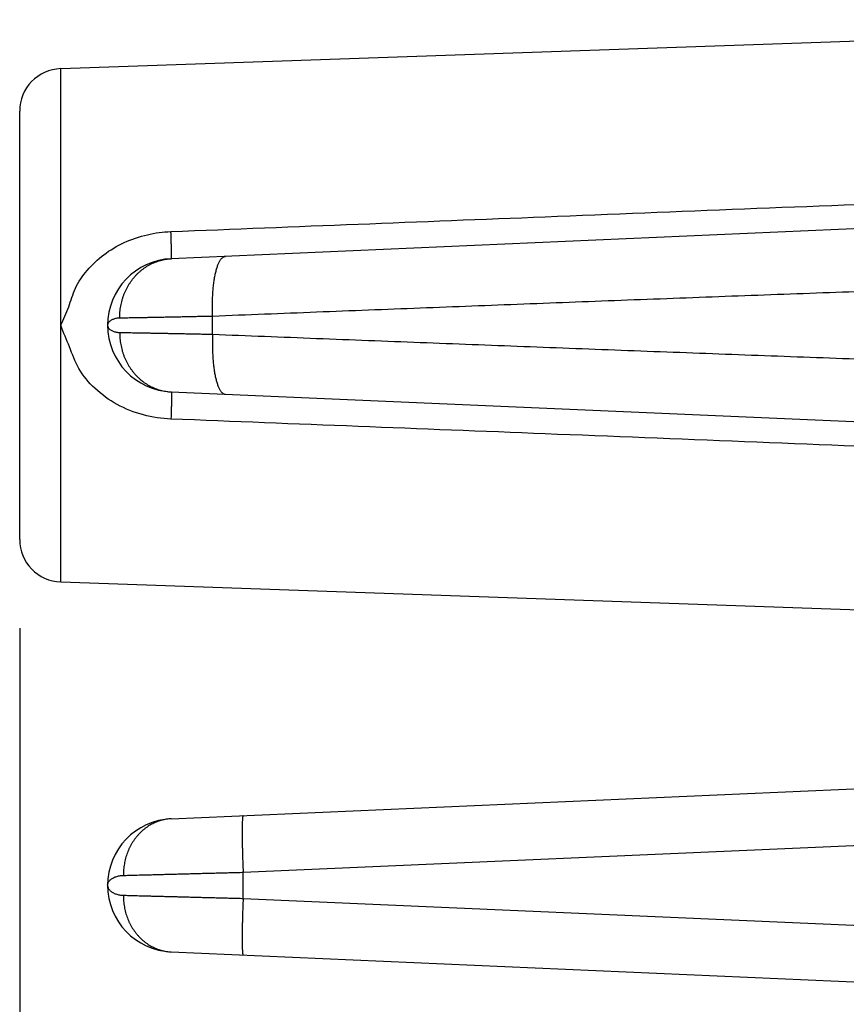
# Model space of a CAD drawing. Header units: inches. Extents: x 0 to 34, y 0 to 22.
# Tile 37 of 112: x 18.5 to 19.1, y 6.9 to 7.6. Entities that reach past the tile are written whole.
import ezdxf

# ---------------------------------------------------------------- set-up
doc = ezdxf.new("R2010")
doc.units = ezdxf.units.IN
doc.header["$LTSCALE"] = 1.87
doc.header["$MEASUREMENT"] = 0
doc.layers.get('0').update_dxf_attribs({"linetype": 'CONTINUOUS'})
doc.layers.add('DIMENSIONS', color=7, linetype='CONTINUOUS')
doc.styles.get("Standard").update_dxf_attribs({"font": 'txt', "width": 0.8})
doc.dimstyles.get("Standard").update_dxf_attribs({"dimtxt": 0.125, "dimasz": 0.18, "dimexe": 0.18, "dimexo": 0.0625, "dimgap": 0.09, "dimtad": 0, "dimtih": 1, "dimtoh": 1, "dimdec": 3, "dimzin": 4, "dimdsep": 46, "dimtxsty": 'STANDARD', "dimblk": '_FILLED', "dimblk1": '_FILLED', "dimblk2": '_FILLED', "dimcen": 0.09, "dimadec": 0, "dimazin": 0, "dimtol": 1, "dimtp": 0.01, "dimtm": 0.01, "dimtfac": 1, "dimtdec": 3, "dimtofl": 0, "dimtmove": 0, "dimatfit": 3, "dimldrblk": '_FILLED', "dimfxl": 1, "dimtolj": 1, "dimtzin": 4, "dimarcsym": 0})

# ---------------------------------------------------------------- blocks, each defined once
blk = doc.blocks.new('_FILLED')
at = {"color": 0, "linetype": 'BYBLOCK'}
blk.add_solid([(0, 0), (-1, 0.1736), (-1, -0.1736)], dxfattribs=at)
blk = doc.blocks.new('*D4')
at = {"layer": 'DIMENSIONS', "color": 2, "linetype": 'CONTINUOUS'}
for p, q in [((18.50008, 7.18577), (18.50008, 4.6033)), ((25.5704, 6.2458), (25.5704, 4.6033)), ((18.50008, 4.7283), (21.45095, 4.7283)), ((25.5704, 4.7283), (23.00095, 4.7283))]:
    blk.add_line(p, q, dxfattribs=at)
at = {"layer": 'DIMENSIONS', "color": 2, "linetype": 'CONTINUOUS', "xscale": 0.18, "yscale": 0.18, "zscale": 0.18, "rotation": 180}
blk.add_blockref('_FILLED', (18.50008, 4.7283), dxfattribs=at)
at = {"layer": 'DIMENSIONS', "color": 2, "linetype": 'CONTINUOUS', "xscale": 0.18, "yscale": 0.18, "zscale": 0.18}
blk.add_blockref('_FILLED', (25.5704, 4.7283), dxfattribs=at)
at = {"layer": 'DIMENSIONS', "color": 2, "linetype": 'CONTINUOUS', "width": 0.8}
for s, p in [('[', (22.13845, 4.6658)), (']', (22.83845, 4.6658)), ('7.070', (21.51345, 4.6658)), ('179.59', (22.23845, 4.6658))]:
    blk.add_text(s, height=0.125, dxfattribs=at).set_placement(p)

msp = doc.modelspace()

# ---------------------------------------------------------------- linework, layer by layer
at = {"color": 7, "linetype": 'CONTINUOUS'}
for p, q in [((18.52903, 7.58031), (19.51798, 7.61485)), ((18.52903, 7.21829), (18.52903, 7.58031)), ((18.50008, 7.24827), (18.50008, 7.55033)), ((19.45335, 7.48321), (18.60704, 7.44626)), ((18.6362, 7.39299), (18.6362, 7.40561)), ((18.56208, 7.3993), (18.56208, 7.3993)), ((18.60704, 7.35234), (19.45335, 7.31539)), ((18.52903, 7.21829), (19.51798, 7.18375)), ((18.60704, 7.05126), (19.45335, 7.08821)), ((18.65772, 7.01351), (19.45335, 7.04825)), ((18.65772, 6.99509), (18.65772, 7.01351)), ((18.56208, 7.0043), (18.56208, 7.0043)), ((18.65772, 6.99509), (19.45335, 6.96035)), ((18.60704, 6.95734), (19.45335, 6.92039))]:
    msp.add_line(p, q, dxfattribs=at)
for centre, radius, start, end in [((18.53008, 7.55033), 0.03, 92, 180), ((18.60909, 7.3993), 0.04701, 92.5, 267.5), ((18.53008, 7.24827), 0.03, 180, 268), ((18.60909, 7.0043), 0.04701, 92.5007, 267.49973)]:
    msp.add_arc(centre, radius, start, end, dxfattribs=at)
for points, knots in [([(18.60678, 7.46544), (18.69476, 7.4689), (18.87652, 7.47608), (19.15862, 7.48731), (19.35274, 7.4951), (19.45308, 7.49915)], [0, 0, 0, 0, 0.311882, 0.644295, 1, 1, 1, 1]), ([(18.52903, 7.39929), (18.53103, 7.40359), (18.53498, 7.41213), (18.53882, 7.42614), (18.54757, 7.43865), (18.55923, 7.44969), (18.57375, 7.45824), (18.58988, 7.46371), (18.60118, 7.46522), (18.60678, 7.46544)], [0, 0, 0, 0, 0.129234, 0.256168, 0.392605, 0.538477, 0.691607, 0.847414, 1, 1, 1, 1]), ([(18.60704, 7.44626), (18.60706, 7.44626), (18.60708, 7.44635), (18.6071, 7.44647), (18.60713, 7.4467), (18.60714, 7.44701), (18.60716, 7.44741), (18.60717, 7.44789), (18.60717, 7.44846), (18.60718, 7.44912), (18.60717, 7.44985), (18.60717, 7.45066), (18.60716, 7.45155), (18.60714, 7.45251), (18.60712, 7.45354), (18.6071, 7.45464), (18.60707, 7.45581), (18.60704, 7.45703), (18.60701, 7.45832), (18.60697, 7.45965), (18.60692, 7.46104), (18.60688, 7.46247), (18.60683, 7.46394), (18.60679, 7.46494), (18.60678, 7.46544)], [0, 0, 0, 0, 0.002916, 0.010112, 0.021854, 0.038154, 0.05898, 0.084279, 0.11398, 0.147997, 0.186229, 0.228566, 0.274881, 0.325038, 0.378887, 0.436268, 0.497011, 0.560934, 0.627847, 0.69755, 0.769835, 0.844488, 0.921286, 1, 1, 1, 1]), ([(18.57068, 7.40436), (18.57067, 7.40507), (18.57069, 7.40649), (18.57082, 7.40862), (18.57104, 7.41075), (18.57137, 7.41285), (18.57179, 7.41493), (18.57231, 7.41699), (18.57293, 7.41901), (18.57364, 7.421), (18.57444, 7.42294), (18.57533, 7.42483), (18.57631, 7.42668), (18.57737, 7.42846), (18.57852, 7.43018), (18.57975, 7.43183), (18.58105, 7.43341), (18.58243, 7.43492), (18.58387, 7.43635), (18.58538, 7.43769), (18.58695, 7.43895), (18.58858, 7.44012), (18.59027, 7.44119), (18.592, 7.44217), (18.59377, 7.44305), (18.59559, 7.44382), (18.59744, 7.4445), (18.59932, 7.44507), (18.60122, 7.44554), (18.60315, 7.44589), (18.60509, 7.44614), (18.60639, 7.44623), (18.60704, 7.44626)], [0, 0, 0, 0, 0.034841, 0.069656, 0.104431, 0.139152, 0.173804, 0.208375, 0.242852, 0.277224, 0.31148, 0.34561, 0.379607, 0.413464, 0.447175, 0.480735, 0.514143, 0.547398, 0.5805, 0.613451, 0.646255, 0.678919, 0.711448, 0.743851, 0.776139, 0.808323, 0.840415, 0.872428, 0.904378, 0.936279, 0.968148, 1, 1, 1, 1]), ([(18.6362, 7.40561), (18.63617, 7.40632), (18.63611, 7.40773), (18.63606, 7.40984), (18.63604, 7.41194), (18.63604, 7.41403), (18.63608, 7.4161), (18.63614, 7.41814), (18.63622, 7.42015), (18.63634, 7.42213), (18.63648, 7.42406), (18.63666, 7.42595), (18.63685, 7.42779), (18.63708, 7.42957), (18.63732, 7.4313), (18.6376, 7.43295), (18.6379, 7.43454), (18.63822, 7.43606), (18.63856, 7.4375), (18.63893, 7.43886), (18.63931, 7.44013), (18.63972, 7.44132), (18.64014, 7.44242), (18.64058, 7.44342), (18.64104, 7.44433), (18.64152, 7.44514), (18.642, 7.44585), (18.64251, 7.44646), (18.64302, 7.44697), (18.64355, 7.44738), (18.64408, 7.44768), (18.64463, 7.44787), (18.645, 7.44792), (18.64519, 7.44793)], [0, 0, 0, 0, 0.047017, 0.093928, 0.140619, 0.186978, 0.232895, 0.27826, 0.322966, 0.366906, 0.409978, 0.45208, 0.493117, 0.532995, 0.571623, 0.608918, 0.6448, 0.679195, 0.712034, 0.743258, 0.772814, 0.800658, 0.826758, 0.851095, 0.873665, 0.894484, 0.913593, 0.931065, 0.947014, 0.96161, 0.975087, 0.987756, 1, 1, 1, 1]), ([(19.44436, 7.43491), (19.41978, 7.43417), (19.37054, 7.43264), (19.29664, 7.43022), (19.22279, 7.4277), (19.14918, 7.42511), (19.07576, 7.42245), (19.00237, 7.41974), (18.92898, 7.41699), (18.8557, 7.41419), (18.78259, 7.41136), (18.70945, 7.40851), (18.66065, 7.40658), (18.6362, 7.40561)], [0, 0, 0, 0, 0.091205, 0.182765, 0.274278, 0.36535, 0.456002, 0.54681, 0.637792, 0.72846, 0.818829, 0.909231, 1, 1, 1, 1]), ([(18.57068, 7.40436), (18.57026, 7.40435), (18.56942, 7.40431), (18.5682, 7.40414), (18.56704, 7.40388), (18.56596, 7.40353), (18.56498, 7.4031), (18.56412, 7.40259), (18.5634, 7.40202), (18.56282, 7.4014), (18.5624, 7.40073), (18.56214, 7.40003), (18.56208, 7.39954), (18.56208, 7.39931)], [0, 0, 0, 0, 0.116243, 0.230081, 0.339892, 0.444421, 0.542599, 0.633839, 0.718016, 0.795621, 0.867488, 0.935138, 1, 1, 1, 1]), ([(18.6362, 7.40561), (18.6349, 7.40558), (18.63232, 7.40553), (18.62848, 7.40545), (18.62469, 7.40537), (18.62097, 7.40529), (18.61731, 7.40522), (18.61373, 7.40514), (18.61022, 7.40507), (18.6068, 7.40501), (18.60348, 7.40494), (18.60024, 7.40488), (18.59711, 7.40482), (18.59409, 7.40476), (18.59118, 7.40471), (18.58838, 7.40465), (18.58571, 7.40461), (18.58316, 7.40456), (18.58075, 7.40452), (18.57846, 7.40448), (18.57632, 7.40444), (18.57431, 7.40441), (18.57245, 7.40438), (18.57125, 7.40436), (18.57068, 7.40436)], [0, 0, 0, 0, 0.059453, 0.118141, 0.175971, 0.232851, 0.288691, 0.343407, 0.396914, 0.449123, 0.499947, 0.549304, 0.597115, 0.643299, 0.687771, 0.730447, 0.771255, 0.81014, 0.84705, 0.881929, 0.914717, 0.945359, 0.973802, 1, 1, 1, 1]), ([(18.60678, 7.33316), (18.60024, 7.33342), (18.58705, 7.33539), (18.56857, 7.34268), (18.55295, 7.35399), (18.54107, 7.36796), (18.53539, 7.38414), (18.53103, 7.3942), (18.52903, 7.39929)], [0, 0, 0, 0, 0.178439, 0.360437, 0.536401, 0.700377, 0.850788, 1, 1, 1, 1]), ([(18.56208, 7.3993), (18.56208, 7.39906), (18.56214, 7.39857), (18.5624, 7.39787), (18.56282, 7.3972), (18.56339, 7.39658), (18.56412, 7.39601), (18.56498, 7.3955), (18.56596, 7.39507), (18.56704, 7.39472), (18.5682, 7.39446), (18.56942, 7.39429), (18.57026, 7.39425), (18.57068, 7.39424)], [0, 0, 0, 0, 0.06523, 0.13273, 0.20444, 0.281895, 0.366, 0.457281, 0.55562, 0.660237, 0.770069, 0.883867, 1, 1, 1, 1]), ([(18.57068, 7.39424), (18.57067, 7.39353), (18.57069, 7.39211), (18.57082, 7.38997), (18.57104, 7.38785), (18.57137, 7.38575), (18.57179, 7.38367), (18.57231, 7.38161), (18.57293, 7.37959), (18.57364, 7.3776), (18.57444, 7.37566), (18.57533, 7.37376), (18.57631, 7.37192), (18.57737, 7.37014), (18.57852, 7.36842), (18.57975, 7.36677), (18.58105, 7.36518), (18.58243, 7.36368), (18.58387, 7.36225), (18.58538, 7.36091), (18.58695, 7.35965), (18.58858, 7.35848), (18.59027, 7.35741), (18.592, 7.35643), (18.59377, 7.35555), (18.59559, 7.35478), (18.59744, 7.3541), (18.59932, 7.35353), (18.60122, 7.35306), (18.60315, 7.35271), (18.60509, 7.35246), (18.60639, 7.35236), (18.60704, 7.35234)], [0, 0, 0, 0, 0.034841, 0.069656, 0.104432, 0.139153, 0.173805, 0.208376, 0.242854, 0.277226, 0.311482, 0.345612, 0.379609, 0.413466, 0.447177, 0.480737, 0.514145, 0.5474, 0.580502, 0.613453, 0.646257, 0.67892, 0.711449, 0.743853, 0.77614, 0.808324, 0.840415, 0.872429, 0.904378, 0.93628, 0.968148, 1, 1, 1, 1]), ([(18.57068, 7.39424), (18.57125, 7.39423), (18.57245, 7.39422), (18.57431, 7.39419), (18.57632, 7.39416), (18.57846, 7.39412), (18.58075, 7.39408), (18.58316, 7.39404), (18.58571, 7.39399), (18.58838, 7.39394), (18.59118, 7.39389), (18.59409, 7.39384), (18.59711, 7.39378), (18.60024, 7.39372), (18.60348, 7.39366), (18.6068, 7.39359), (18.61022, 7.39353), (18.61373, 7.39346), (18.61731, 7.39338), (18.62097, 7.39331), (18.62469, 7.39323), (18.62848, 7.39315), (18.63232, 7.39307), (18.6349, 7.39302), (18.6362, 7.39299)], [0, 0, 0, 0, 0.026198, 0.054641, 0.085283, 0.118071, 0.15295, 0.18986, 0.228745, 0.269553, 0.312229, 0.356701, 0.402885, 0.450696, 0.500053, 0.550877, 0.603086, 0.656593, 0.711309, 0.767149, 0.824029, 0.881859, 0.940547, 1, 1, 1, 1]), ([(18.6362, 7.39299), (18.63617, 7.39228), (18.63611, 7.39087), (18.63606, 7.38876), (18.63604, 7.38666), (18.63604, 7.38457), (18.63608, 7.3825), (18.63614, 7.38046), (18.63622, 7.37845), (18.63634, 7.37647), (18.63648, 7.37453), (18.63666, 7.37265), (18.63685, 7.37081), (18.63708, 7.36903), (18.63732, 7.3673), (18.6376, 7.36565), (18.6379, 7.36406), (18.63822, 7.36254), (18.63856, 7.3611), (18.63893, 7.35974), (18.63931, 7.35847), (18.63972, 7.35728), (18.64014, 7.35618), (18.64058, 7.35518), (18.64104, 7.35427), (18.64152, 7.35346), (18.642, 7.35275), (18.64251, 7.35213), (18.64302, 7.35163), (18.64355, 7.35122), (18.64408, 7.35092), (18.64463, 7.35073), (18.645, 7.35068), (18.64519, 7.35067)], [0, 0, 0, 0, 0.047018, 0.09393, 0.140621, 0.186982, 0.232899, 0.278265, 0.322971, 0.366912, 0.409984, 0.452087, 0.493124, 0.533002, 0.571631, 0.608926, 0.644808, 0.679202, 0.712041, 0.743265, 0.77282, 0.800663, 0.826763, 0.851099, 0.873669, 0.894487, 0.913596, 0.931067, 0.947015, 0.96161, 0.975087, 0.987756, 1, 1, 1, 1]), ([(18.6362, 7.39299), (18.66065, 7.39202), (18.70946, 7.39009), (18.78262, 7.38723), (18.85575, 7.38441), (18.92905, 7.38161), (19.00249, 7.37885), (19.07594, 7.37614), (19.14939, 7.37348), (19.22298, 7.37089), (19.29678, 7.36838), (19.3706, 7.36596), (19.4198, 7.36443), (19.44436, 7.36369)], [0, 0, 0, 0, 0.090795, 0.18121, 0.271595, 0.362294, 0.453333, 0.54422, 0.634936, 0.725988, 0.817403, 0.908853, 1, 1, 1, 1]), ([(18.60704, 7.35234), (18.60706, 7.35234), (18.60708, 7.35225), (18.6071, 7.35213), (18.60713, 7.3519), (18.60714, 7.35159), (18.60716, 7.35119), (18.60717, 7.35071), (18.60717, 7.35014), (18.60718, 7.34948), (18.60717, 7.34875), (18.60717, 7.34794), (18.60716, 7.34705), (18.60714, 7.34609), (18.60712, 7.34505), (18.6071, 7.34395), (18.60707, 7.34279), (18.60704, 7.34156), (18.60701, 7.34028), (18.60697, 7.33894), (18.60692, 7.33756), (18.60688, 7.33613), (18.60683, 7.33466), (18.60679, 7.33366), (18.60678, 7.33316)], [0, 0, 0, 0, 0.002868, 0.01007, 0.021819, 0.038126, 0.05896, 0.084267, 0.113976, 0.148, 0.18624, 0.228583, 0.274905, 0.325066, 0.37892, 0.436304, 0.497048, 0.560971, 0.627882, 0.697581, 0.769862, 0.844507, 0.921297, 1, 1, 1, 1]), ([(19.45308, 7.29945), (19.35274, 7.30349), (19.15862, 7.31129), (18.87651, 7.32252), (18.69476, 7.3297), (18.60678, 7.33316)], [0, 0, 0, 0, 0.355717, 0.688132, 1, 1, 1, 1]), ([(18.60704, 7.05126), (18.60643, 7.05124), (18.60523, 7.05115), (18.60342, 7.05091), (18.60164, 7.05057), (18.59987, 7.05013), (18.59812, 7.04959), (18.59641, 7.04895), (18.59472, 7.04821), (18.59307, 7.04737), (18.59146, 7.04644), (18.5899, 7.04542), (18.58839, 7.04431), (18.58693, 7.04311), (18.58553, 7.04183), (18.58418, 7.04047), (18.58291, 7.03903), (18.58169, 7.03753), (18.58056, 7.03595), (18.57949, 7.03431), (18.5785, 7.03261), (18.57759, 7.03085), (18.57676, 7.02904), (18.57601, 7.02719), (18.57535, 7.0253), (18.57478, 7.02337), (18.57429, 7.0214), (18.5739, 7.01941), (18.5736, 7.0174), (18.57338, 7.01538), (18.57326, 7.01334), (18.57324, 7.01198), (18.57325, 7.0113)], [0, 0, 0, 0, 0.031379, 0.06278, 0.094224, 0.125733, 0.157327, 0.189025, 0.220844, 0.252802, 0.284914, 0.317191, 0.349646, 0.382288, 0.415123, 0.448156, 0.48139, 0.514827, 0.548463, 0.582297, 0.616321, 0.65053, 0.684913, 0.71946, 0.754159, 0.788996, 0.823956, 0.859022, 0.894178, 0.929405, 0.964685, 1, 1, 1, 1]), ([(18.65772, 7.05348), (18.65768, 7.05347), (18.65761, 7.0534), (18.65754, 7.05324), (18.65746, 7.05297), (18.6574, 7.05261), (18.65733, 7.05215), (18.65727, 7.05159), (18.65722, 7.05094), (18.65717, 7.05018), (18.65713, 7.04934), (18.65709, 7.0484), (18.65706, 7.04737), (18.65704, 7.04626), (18.65702, 7.04506), (18.657, 7.04378), (18.657, 7.04243), (18.657, 7.041), (18.657, 7.0395), (18.65702, 7.03793), (18.65704, 7.0363), (18.65706, 7.03461), (18.65709, 7.03287), (18.65713, 7.03108), (18.65717, 7.02924), (18.65722, 7.02736), (18.65728, 7.02545), (18.65734, 7.02351), (18.6574, 7.02154), (18.65747, 7.01955), (18.65755, 7.01755), (18.65763, 7.01553), (18.65769, 7.01419), (18.65772, 7.01351)], [0, 0, 0, 0, 0.002545, 0.00696, 0.013697, 0.022858, 0.034462, 0.048502, 0.064953, 0.08378, 0.10494, 0.128382, 0.154049, 0.181877, 0.211796, 0.24373, 0.277599, 0.313317, 0.350793, 0.389931, 0.430633, 0.472794, 0.516306, 0.561059, 0.606939, 0.653828, 0.701606, 0.750152, 0.799341, 0.849048, 0.899146, 0.949506, 1, 1, 1, 1]), ([(18.56208, 7.00431), (18.56208, 7.00458), (18.56214, 7.00513), (18.56238, 7.00594), (18.56277, 7.00672), (18.56332, 7.00748), (18.56402, 7.00819), (18.56484, 7.00885), (18.56579, 7.00945), (18.56686, 7.00997), (18.56801, 7.01042), (18.56925, 7.01078), (18.57055, 7.01105), (18.57189, 7.01123), (18.57279, 7.01129), (18.57325, 7.0113)], [0, 0, 0, 0, 0.056059, 0.114261, 0.175101, 0.239608, 0.308289, 0.381585, 0.459581, 0.542039, 0.628486, 0.718257, 0.810655, 0.904884, 1, 1, 1, 1]), ([(18.57325, 7.0113), (18.57389, 7.01132), (18.57522, 7.01135), (18.57729, 7.01141), (18.5795, 7.01146), (18.58184, 7.01153), (18.58431, 7.01159), (18.58691, 7.01166), (18.58963, 7.01173), (18.59247, 7.0118), (18.59542, 7.01188), (18.59848, 7.01196), (18.60164, 7.01204), (18.60491, 7.01213), (18.60826, 7.01222), (18.6117, 7.01231), (18.61523, 7.0124), (18.61883, 7.01249), (18.6225, 7.01259), (18.62624, 7.01269), (18.63003, 7.01279), (18.63388, 7.01289), (18.63778, 7.01299), (18.64171, 7.01309), (18.64568, 7.0132), (18.64967, 7.0133), (18.65369, 7.01341), (18.65637, 7.01348), (18.65772, 7.01351)], [0, 0, 0, 0, 0.022816, 0.047307, 0.073433, 0.101157, 0.130437, 0.161228, 0.193473, 0.227105, 0.262061, 0.298292, 0.335751, 0.374382, 0.414121, 0.454899, 0.496649, 0.539301, 0.582788, 0.627046, 0.67201, 0.717602, 0.763739, 0.810342, 0.857342, 0.904667, 0.952245, 1, 1, 1, 1]), ([(18.56208, 7.0043), (18.56208, 7.00402), (18.56213, 7.00347), (18.56238, 7.00266), (18.56277, 7.00188), (18.56332, 7.00112), (18.56401, 7.00041), (18.56484, 6.99975), (18.56579, 6.99916), (18.56685, 6.99863), (18.56801, 6.99818), (18.56925, 6.99782), (18.57055, 6.99754), (18.57189, 6.99737), (18.5728, 6.99731), (18.57325, 6.9973)], [0, 0, 0, 0, 0.05648, 0.11459, 0.175312, 0.239708, 0.308306, 0.381512, 0.459446, 0.541936, 0.628467, 0.718325, 0.810809, 0.905044, 1, 1, 1, 1]), ([(18.57325, 6.9973), (18.57325, 6.99662), (18.57326, 6.99526), (18.57338, 6.99322), (18.5736, 6.99119), (18.5739, 6.98918), (18.57429, 6.9872), (18.57478, 6.98523), (18.57535, 6.9833), (18.57601, 6.98141), (18.57676, 6.97955), (18.57759, 6.97775), (18.5785, 6.97599), (18.57949, 6.97429), (18.58056, 6.97265), (18.5817, 6.97107), (18.58291, 6.96957), (18.58418, 6.96813), (18.58553, 6.96677), (18.58693, 6.96549), (18.58839, 6.96429), (18.5899, 6.96318), (18.59146, 6.96216), (18.59307, 6.96123), (18.59472, 6.96039), (18.59641, 6.95965), (18.59812, 6.95901), (18.59987, 6.95847), (18.60164, 6.95802), (18.60342, 6.95769), (18.60523, 6.95745), (18.60643, 6.95736), (18.60704, 6.95734)], [0, 0, 0, 0, 0.035315, 0.070595, 0.105823, 0.140979, 0.176045, 0.211005, 0.245842, 0.280541, 0.315088, 0.349472, 0.38368, 0.417705, 0.451538, 0.485175, 0.518611, 0.551845, 0.584878, 0.617713, 0.650354, 0.682809, 0.715087, 0.747198, 0.779156, 0.810975, 0.842673, 0.874267, 0.905775, 0.93722, 0.968621, 1, 1, 1, 1]), ([(18.57325, 6.9973), (18.57389, 6.99728), (18.57523, 6.99725), (18.57729, 6.99719), (18.5795, 6.99713), (18.58184, 6.99707), (18.58431, 6.99701), (18.58691, 6.99694), (18.58963, 6.99687), (18.59247, 6.99679), (18.59542, 6.99672), (18.59848, 6.99664), (18.60165, 6.99655), (18.60491, 6.99647), (18.60826, 6.99638), (18.61171, 6.99629), (18.61523, 6.9962), (18.61883, 6.9961), (18.6225, 6.99601), (18.62624, 6.99591), (18.63004, 6.99581), (18.63388, 6.99571), (18.63778, 6.99561), (18.64171, 6.99551), (18.64568, 6.9954), (18.64967, 6.9953), (18.65369, 6.99519), (18.65637, 6.99512), (18.65772, 6.99509)], [0, 0, 0, 0, 0.022824, 0.047323, 0.073458, 0.101187, 0.130467, 0.161255, 0.193495, 0.227126, 0.262087, 0.298328, 0.335798, 0.374439, 0.414183, 0.454961, 0.496708, 0.539357, 0.582842, 0.627097, 0.672053, 0.717633, 0.763756, 0.810345, 0.857334, 0.904653, 0.952232, 1, 1, 1, 1]), ([(18.65772, 6.99509), (18.65769, 6.99441), (18.65763, 6.99307), (18.65755, 6.99105), (18.65747, 6.98905), (18.6574, 6.98706), (18.65734, 6.98509), (18.65728, 6.98315), (18.65722, 6.98123), (18.65717, 6.97936), (18.65713, 6.97752), (18.65709, 6.97573), (18.65706, 6.97399), (18.65704, 6.9723), (18.65702, 6.97067), (18.657, 6.9691), (18.657, 6.9676), (18.657, 6.96617), (18.657, 6.96482), (18.65702, 6.96354), (18.65704, 6.96234), (18.65706, 6.96123), (18.65709, 6.9602), (18.65713, 6.95926), (18.65717, 6.95842), (18.65722, 6.95766), (18.65727, 6.95701), (18.65733, 6.95645), (18.6574, 6.95599), (18.65746, 6.95563), (18.65754, 6.95536), (18.65761, 6.9552), (18.65768, 6.95513), (18.65772, 6.95512)], [0, 0, 0, 0, 0.050494, 0.100854, 0.150952, 0.200658, 0.249848, 0.298393, 0.346172, 0.39306, 0.43894, 0.483693, 0.527206, 0.569366, 0.610068, 0.649207, 0.686682, 0.7224, 0.756269, 0.788203, 0.818122, 0.84595, 0.871617, 0.895059, 0.91622, 0.935047, 0.951498, 0.965538, 0.977142, 0.986303, 0.99304, 0.997455, 1, 1, 1, 1])]:
    msp.add_open_spline(points, degree=3, knots=knots, dxfattribs=at)

# ---------------------------------------------------------------- dimensions: what is measured, and where the dimension line sits
at = {"layer": 'DIMENSIONS', "color": 2, "linetype": 'CONTINUOUS'}
dim = msp.add_linear_dim(base=(25.5704, 4.7283), p1=(18.50008, 7.18577), p2=(25.5704, 6.2458), dimstyle='Standard', dxfattribs=at)
dim.commit()
dim.dimension.update_dxf_attribs({"geometry": '*D4', "text_midpoint": (22.22595, 4.7283), "dimtype": 160})

doc.saveas('drawing.dxf')
